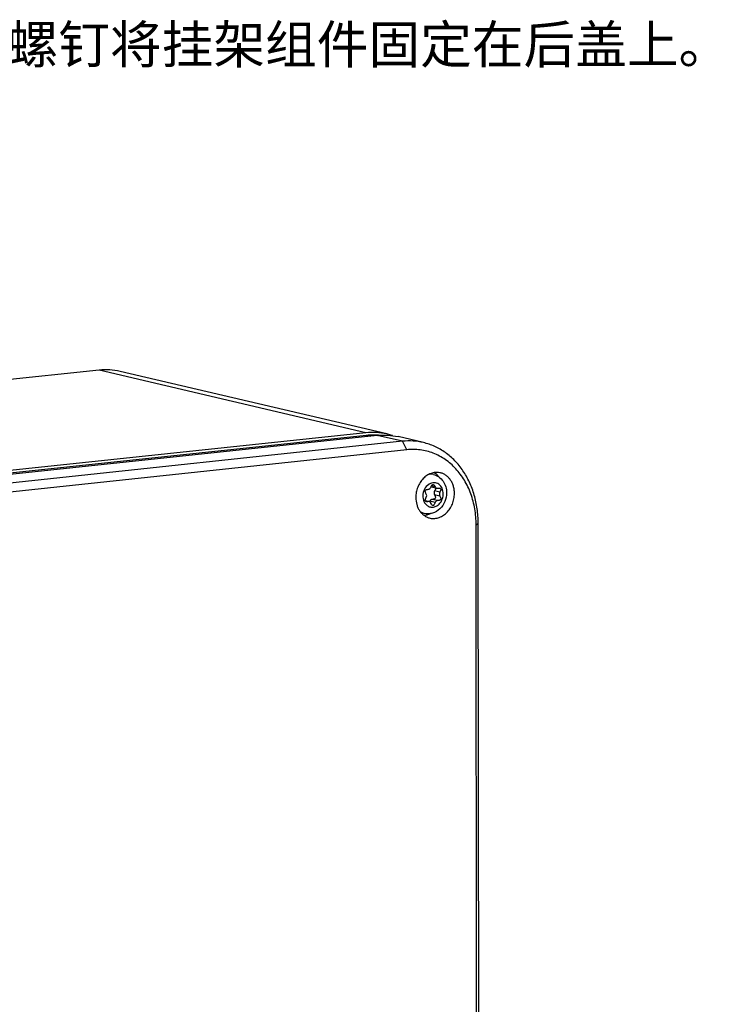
# Model space of a CAD drawing. Header units: millimetres. Extents: x 0 to 2731, y -3524 to -2222.
# Tile 194 of 221: x 2060 to 2151, y -2508 to -2378. Entities that reach past the tile are written whole.
import ezdxf

# ---------------------------------------------------------------- set-up
doc = ezdxf.new("R2010")
doc.units = ezdxf.units.MM
doc.header["$LTSCALE"] = 46.255
doc.layers.add('00_COMPONENTS', color=7, linetype='CONTINUOUS')
doc.layers.add('50_ALL_DETAILS', color=7, linetype='CONTINUOUS')
doc.styles.get("Standard").update_dxf_attribs({"font": 'simfang.ttf'})

msp = doc.modelspace()

# ---------------------------------------------------------------- linework, layer by layer
at = {"layer": '00_COMPONENTS', "color": 7}
for p, q in [((2070.771, -2424.349), (1961.044, -2436.017)), ((2108.71, -2432.77), (2073.523, -2424.517)), ((2105.958, -2432.603), (1996.231, -2444.271)), ((1996.287, -2444.58), (2106.014, -2432.912)), ((2107.459, -2432.955), (1997.732, -2444.623)), ((2113.546, -2433.905), (2110.211, -2433.122)), ((2110.794, -2433.738), (2001.067, -2445.405)), ((2111.351, -2434.855), (2001.624, -2446.523)), ((2114.864, -2438.125), (2114.432, -2438.024)), ((2114.623, -2439.763), (2115.329, -2439.929)), ((2113.8, -2441.574), (2114.311, -2441.694)), ((2113.665, -2443.237), (2113.233, -2443.135)), ((2120.686, -2621.511), (2120.506, -2444.746)), ((2120.961, -2621.292), (2120.781, -2444.527))]:
    msp.add_line(p, q, dxfattribs=at)
at = {"layer": '00_COMPONENTS', "color": 4}
for p, q in [((2105.958, -2432.603), (2070.771, -2424.349)), ((2106.014, -2432.912), (2106.59, -2433.048)), ((2110.794, -2433.738), (2107.459, -2432.955)), ((2111.351, -2434.855), (2110.794, -2433.738)), ((2115.092, -2439.721), (2114.625, -2439.611)), ((2115.736, -2440.453), (2115.03, -2440.287)), ((2115.736, -2440.975), (2115.03, -2440.809)), ((2114.183, -2441.69), (2113.813, -2441.604)), ((2115.112, -2441.797), (2114.406, -2441.632)), ((2115.417, -2441.556), (2114.711, -2441.39)), ((2120.506, -2444.746), (2120.781, -2444.527))]:
    msp.add_line(p, q, dxfattribs=at)
for centre, radius, start, end in [((2114.459, -2439.949), 1.871, 94.38113, 95.40977), ((2115.051, -2440.633), 1.456, 121.9982, 123.26955), ((2115.042, -2440.619), 1.44, 121.22549, 121.99726), ((2115.033, -2440.604), 1.423, 119.92436, 121.22653), ((2115.123, -2440.998), 1.649, 197.71723, 198.60615), ((2115.069, -2441.017), 1.591, 198.58782, 202.52568), ((2114.11, -2441.426), 1.866, 238.49993, 239.3844), ((2114.107, -2441.43), 1.861, 239.38455, 239.9687)]:
    msp.add_arc(centre, radius, start, end, dxfattribs=at)
at = {"layer": '00_COMPONENTS', "color": 7}
for centre, radius, start, end in [((2116.376, -2440.519), 1.974, 156.79947, 157.59099), ((2114.694, -2439.459), 0.313, 244.86603, 253.29526), ((2114.693, -2439.461), 0.31, 253.32582, 256.88521), ((2114.24, -2441.998), 0.312, 64.9034, 76.84195)]:
    msp.add_arc(centre, radius, start, end, dxfattribs=at)
for points, knots in [([(2073.523, -2424.517), (2073.076, -2424.412), (2072.158, -2424.278), (2071.231, -2424.3), (2070.771, -2424.349)], [0, 0, 0, 0, 0.4977019, 1, 1, 1, 1]), ([(2108.71, -2432.77), (2108.263, -2432.666), (2107.345, -2432.531), (2106.418, -2432.554), (2105.958, -2432.603)], [0, 0, 0, 0, 0.497703, 1, 1, 1, 1]), ([(2106.014, -2432.912), (2106.318, -2432.88), (2106.927, -2432.849), (2107.537, -2432.887), (2107.838, -2432.924)], [0, 0, 0, 0, 0.5020261, 1, 1, 1, 1]), ([(2107.459, -2432.955), (2107.919, -2432.906), (2108.846, -2432.884), (2109.764, -2433.018), (2110.211, -2433.122)], [0, 0, 0, 0, 0.502297, 1, 1, 1, 1]), ([(2109.453, -2432.983), (2109.392, -2432.962), (2109.147, -2432.882), (2108.898, -2432.815), (2108.71, -2432.77)], [0, 0, 0, 0, 0.250198, 1, 1, 1, 1]), ([(2113.546, -2433.905), (2113.099, -2433.8), (2112.182, -2433.666), (2111.255, -2433.689), (2110.794, -2433.738)], [0, 0, 0, 0, 0.497703, 1, 1, 1, 1]), ([(2120.506, -2444.746), (2120.505, -2444.043), (2120.39, -2442.654), (2119.872, -2440.665), (2119.161, -2439.149), (2118.44, -2438.07), (2117.836, -2437.342), (2117.169, -2436.695), (2116.446, -2436.134), (2115.673, -2435.666), (2114.859, -2435.294), (2114.01, -2435.024), (2113.136, -2434.857), (2112.245, -2434.795), (2111.648, -2434.824), (2111.351, -2434.855)], [0, 0, 0, 0, 0.1383679, 0.2729338, 0.4028043, 0.465957, 0.5279107, 0.5887569, 0.6486357, 0.7077321, 0.766269, 0.8244976, 0.8826848, 0.9410998, 1, 1, 1, 1]), ([(2120.781, -2444.527), (2120.78, -2443.895), (2120.695, -2442.643), (2120.31, -2440.826), (2119.78, -2439.401), (2119.237, -2438.346), (2118.631, -2437.369), (2117.744, -2436.272), (2116.69, -2435.363), (2115.775, -2434.775), (2115.059, -2434.407), (2114.316, -2434.112), (2113.804, -2433.965), (2113.546, -2433.905)], [0, 0, 0, 0, 0.1368135, 0.2707126, 0.4009995, 0.4647093, 0.5274106, 0.6497673, 0.7686327, 0.8270808, 0.8850154, 0.9425974, 1, 1, 1, 1]), ([(2115.705, -2437.873), (2115.612, -2437.855), (2115.421, -2437.833), (2115.132, -2437.839), (2114.842, -2437.885), (2114.457, -2437.997), (2113.993, -2438.235), (2113.502, -2438.651), (2113.092, -2439.178), (2112.784, -2439.79), (2112.593, -2440.456), (2112.549, -2440.918), (2112.55, -2441.148)], [0, 0, 0, 0, 0.0554998, 0.111447, 0.1681449, 0.2258475, 0.3447486, 0.4690627, 0.5983549, 0.7312839, 0.8659032, 1, 1, 1, 1]), ([(2114.864, -2438.125), (2115.118, -2438.185), (2115.61, -2438.405), (2116.182, -2438.977), (2116.536, -2439.716), (2116.615, -2440.263), (2116.615, -2440.536)], [0, 0, 0, 0, 0.2446488, 0.491465, 0.7434267, 1, 1, 1, 1]), ([(2114.975, -2437.865), (2115.11, -2437.946), (2115.366, -2438.14), (2115.576, -2438.383), (2115.67, -2438.515)], [0, 0, 0, 0, 0.4920807, 1, 1, 1, 1]), ([(2117.646, -2440.606), (2117.646, -2440.44), (2117.623, -2440.111), (2117.519, -2439.634), (2117.348, -2439.191), (2117.116, -2438.793), (2116.827, -2438.452), (2116.489, -2438.178), (2116.113, -2437.978), (2115.842, -2437.898), (2115.705, -2437.873)], [0, 0, 0, 0, 0.1371507, 0.2712695, 0.4016291, 0.5278686, 0.6500643, 0.7687643, 0.8849631, 1, 1, 1, 1]), ([(2114.171, -2440.068), (2114.25, -2440.065), (2114.417, -2439.994), (2114.517, -2439.849), (2114.551, -2439.767)], [0, 0, 0, 0, 0.4737109, 1, 1, 1, 1]), ([(2114.562, -2439.742), (2114.584, -2439.691), (2114.626, -2439.603), (2114.698, -2439.497), (2114.775, -2439.432), (2114.834, -2439.426), (2114.858, -2439.431)], [0, 0, 0, 0, 0.3631475, 0.6373218, 0.8373892, 1, 1, 1, 1]), ([(2114.858, -2439.431), (2114.905, -2439.443), (2115.005, -2439.537), (2115.06, -2439.65), (2115.092, -2439.721)], [0, 0, 0, 0, 0.3820238, 1, 1, 1, 1]), ([(2115.134, -2439.881), (2115.148, -2439.936), (2115.127, -2440.083), (2115.069, -2440.211), (2115.03, -2440.287)], [0, 0, 0, 0, 0.3968945, 1, 1, 1, 1]), ([(2115.092, -2439.721), (2115.114, -2439.772), (2115.178, -2439.864), (2115.278, -2439.917), (2115.329, -2439.929)], [0, 0, 0, 0, 0.5162969, 1, 1, 1, 1]), ([(2115.457, -2439.932), (2115.481, -2439.928), (2115.563, -2439.916), (2115.648, -2439.914), (2115.705, -2439.927)], [0, 0, 0, 0, 0.2984257, 1, 1, 1, 1]), ([(2115.705, -2439.927), (2115.743, -2439.936), (2115.82, -2439.972), (2115.851, -2440.077), (2115.844, -2440.167), (2115.813, -2440.292), (2115.77, -2440.386), (2115.736, -2440.453)], [0, 0, 0, 0, 0.1905282, 0.375509, 0.4930768, 0.6345988, 1, 1, 1, 1]), ([(2112.55, -2441.148), (2112.55, -2441.457), (2112.61, -2441.92), (2112.815, -2442.49), (2113.024, -2442.874), (2113.283, -2443.21), (2113.588, -2443.489), (2113.93, -2443.704), (2114.179, -2443.801), (2114.306, -2443.837)], [0, 0, 0, 0, 0.269861, 0.400235, 0.526767, 0.6494438, 0.768644, 0.8851326, 1, 1, 1, 1]), ([(2116.615, -2440.536), (2116.615, -2440.926), (2116.458, -2441.709), (2115.799, -2442.688), (2114.802, -2443.292), (2114.021, -2443.32), (2113.665, -2443.237)], [0, 0, 0, 0, 0.2573163, 0.5113958, 0.7581078, 1, 1, 1, 1]), ([(2113.933, -2440.696), (2113.905, -2440.651), (2113.856, -2440.565), (2113.796, -2440.417), (2113.78, -2440.27), (2113.849, -2440.164), (2113.931, -2440.111), (2114.041, -2440.079), (2114.125, -2440.071), (2114.171, -2440.068)], [0, 0, 0, 0, 0.1767548, 0.3214691, 0.5331311, 0.6242782, 0.7251983, 0.8481057, 1, 1, 1, 1]), ([(2113.799, -2441.574), (2113.784, -2441.513), (2113.815, -2441.345), (2113.886, -2441.201), (2113.933, -2441.115)], [0, 0, 0, 0, 0.3898643, 1, 1, 1, 1]), ([(2113.933, -2441.115), (2113.969, -2441.05), (2114.007, -2440.904), (2113.97, -2440.756), (2113.933, -2440.696)], [0, 0, 0, 0, 0.5129536, 1, 1, 1, 1]), ([(2114.306, -2443.837), (2114.401, -2443.864), (2114.596, -2443.905), (2114.895, -2443.923), (2115.197, -2443.898), (2115.602, -2443.809), (2116.094, -2443.59), (2116.619, -2443.18), (2117.06, -2442.647), (2117.392, -2442.017), (2117.599, -2441.326), (2117.646, -2440.845), (2117.646, -2440.606)], [0, 0, 0, 0, 0.0556482, 0.1115492, 0.1680561, 0.225478, 0.3437332, 0.4676007, 0.5968223, 0.7300631, 0.8652563, 1, 1, 1, 1]), ([(2115.123, -2441.23), (2115.11, -2441.256), (2115.058, -2441.322), (2114.909, -2441.381), (2114.784, -2441.39), (2114.711, -2441.39)], [0, 0, 0, 0, 0.1881951, 0.5279909, 1, 1, 1, 1]), ([(2115.03, -2440.287), (2114.988, -2440.369), (2114.943, -2440.55), (2114.987, -2440.734), (2115.03, -2440.809)], [0, 0, 0, 0, 0.5122963, 1, 1, 1, 1]), ([(2115.03, -2440.809), (2115.055, -2440.851), (2115.095, -2440.93), (2115.144, -2441.068), (2115.147, -2441.176), (2115.123, -2441.23)], [0, 0, 0, 0, 0.3283015, 0.5978924, 1, 1, 1, 1]), ([(2115.736, -2440.975), (2115.761, -2441.019), (2115.803, -2441.1), (2115.843, -2441.218), (2115.853, -2441.322), (2115.828, -2441.411), (2115.767, -2441.479), (2115.675, -2441.524), (2115.555, -2441.55), (2115.466, -2441.555), (2115.417, -2441.556)], [0, 0, 0, 0, 0.1661438, 0.3013256, 0.4108805, 0.5046257, 0.597533, 0.7049255, 0.8371838, 1, 1, 1, 1]), ([(2115.736, -2440.453), (2115.694, -2440.535), (2115.649, -2440.716), (2115.693, -2440.899), (2115.736, -2440.975)], [0, 0, 0, 0, 0.5122963, 1, 1, 1, 1]), ([(2113.935, -2441.695), (2113.902, -2441.688), (2113.84, -2441.662), (2113.807, -2441.603), (2113.799, -2441.574)], [0, 0, 0, 0, 0.5235888, 1, 1, 1, 1]), ([(2114.183, -2441.69), (2114.159, -2441.695), (2114.077, -2441.706), (2113.992, -2441.709), (2113.935, -2441.695)], [0, 0, 0, 0, 0.2984225, 1, 1, 1, 1]), ([(2114.406, -2441.632), (2114.403, -2441.639), (2114.392, -2441.667), (2114.381, -2441.695), (2114.372, -2441.715)], [0, 0, 0, 0, 0.2595336, 1, 1, 1, 1]), ([(2114.548, -2441.902), (2114.539, -2441.881), (2114.498, -2441.805), (2114.43, -2441.742), (2114.372, -2441.715)], [0, 0, 0, 0, 0.2628604, 1, 1, 1, 1]), ([(2114.711, -2441.39), (2114.647, -2441.391), (2114.511, -2441.446), (2114.431, -2441.565), (2114.406, -2441.632)], [0, 0, 0, 0, 0.4723696, 1, 1, 1, 1]), ([(2114.782, -2442.191), (2114.735, -2442.18), (2114.635, -2442.085), (2114.58, -2441.973), (2114.548, -2441.902)], [0, 0, 0, 0, 0.3819324, 1, 1, 1, 1]), ([(2115.112, -2441.797), (2115.088, -2441.861), (2115.041, -2441.971), (2114.961, -2442.103), (2114.877, -2442.187), (2114.809, -2442.198), (2114.782, -2442.191)], [0, 0, 0, 0, 0.3731928, 0.6513467, 0.8479476, 1, 1, 1, 1]), ([(2115.417, -2441.556), (2115.353, -2441.556), (2115.216, -2441.612), (2115.137, -2441.731), (2115.112, -2441.797)], [0, 0, 0, 0, 0.4723696, 1, 1, 1, 1]), ([(2114.564, -2443.244), (2114.421, -2443.321), (2114.123, -2443.446), (2113.806, -2443.507), (2113.649, -2443.519)], [0, 0, 0, 0, 0.507965, 1, 1, 1, 1])]:
    msp.add_open_spline(points, degree=3, knots=knots, dxfattribs=at)
at = {"layer": '00_COMPONENTS', "color": 4}
for points, knots in [([(2114.864, -2438.125), (2114.73, -2438.094), (2114.546, -2438.073), (2114.363, -2438.08), (2114.316, -2438.084)], [0, 0, 0, 0, 0.747924, 1, 1, 1, 1]), ([(2114.252, -2439.415), (2114.01, -2439.574), (2113.609, -2440.051), (2113.469, -2440.651), (2113.469, -2440.955)], [0, 0, 0, 0, 0.4873304, 1, 1, 1, 1]), ([(2116.171, -2440.668), (2116.171, -2440.418), (2116.077, -2439.931), (2115.696, -2439.446), (2115.294, -2439.242), (2114.967, -2439.184), (2114.632, -2439.226), (2114.423, -2439.314), (2114.323, -2439.371)], [0, 0, 0, 0, 0.271866, 0.5201888, 0.6385911, 0.7559531, 0.8755793, 1, 1, 1, 1]), ([(2113.469, -2440.955), (2113.469, -2441.002), (2113.476, -2441.186), (2113.511, -2441.369), (2113.553, -2441.5)], [0, 0, 0, 0, 0.2534139, 1, 1, 1, 1]), ([(2113.599, -2441.626), (2113.662, -2441.777), (2113.831, -2442.053), (2114.211, -2442.343), (2114.667, -2442.454), (2115.137, -2442.37), (2115.563, -2442.109), (2116.017, -2441.574), (2116.171, -2441.026), (2116.171, -2440.668)], [0, 0, 0, 0, 0.1241979, 0.2409698, 0.3546949, 0.4713086, 0.5951822, 0.7270377, 1, 1, 1, 1]), ([(2113.175, -2443.042), (2113.214, -2443.064), (2113.369, -2443.146), (2113.537, -2443.206), (2113.665, -2443.237)], [0, 0, 0, 0, 0.2518604, 1, 1, 1, 1])]:
    msp.add_open_spline(points, degree=3, knots=knots, dxfattribs=at)
at = {"layer": '00_COMPONENTS', "color": 7}
for points in [[(2115.329, -2439.929), (2115.37, -2439.939), (2115.415, -2439.94), (2115.457, -2439.932)], [(2114.311, -2441.694), (2114.27, -2441.684), (2114.225, -2441.683), (2114.183, -2441.69)]]:
    msp.add_open_spline(points, degree=3, dxfattribs=at)

# ---------------------------------------------------------------- texts
at = {"layer": '50_ALL_DETAILS', "color": 3, "insert": (1939.254, -2378.895), "char_height": 5, "width": 213.94582, "attachment_point": 1}
msp.add_mtext('1.安装挂架组件，使用螺丝包中的4个M3螺钉将挂架组件固定在后盖上。', dxfattribs=at)

doc.saveas('drawing.dxf')
